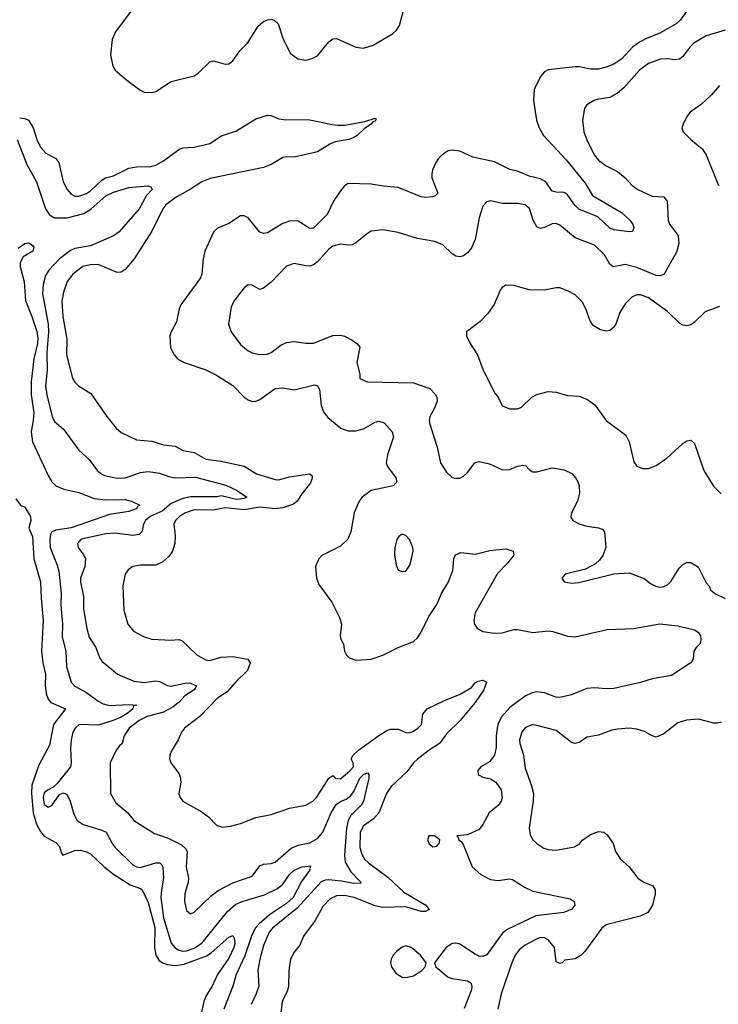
# Model space of a CAD drawing. Header units: inches. Extents: x 1245430 to 1420861, y 606325 to 671315.
# Tile 56 of 256: x 1291483 to 1295114, y 623515 to 628632. Entities that reach past the tile are written whole.
import ezdxf

# ---------------------------------------------------------------- set-up
doc = ezdxf.new("R2010")
doc.units = ezdxf.units.IN
doc.header["$MEASUREMENT"] = 0
doc.layers.add('B2692', color=7, linetype='Continuous')

msp = doc.modelspace()

# ---------------------------------------------------------------- linework, layer by layer
at = {"layer": 'B2692', "color": 5}
for points, elevation in [([(1292062.2, 628677.8), (1291980.3, 628570), (1291962.6, 628530), (1291955.3, 628450), (1291966.4, 628390), (1291978.8, 628370), (1292038.6, 628318.6), (1292107.7, 628267.7), (1292130, 628256.5), (1292170, 628253.6), (1292190, 628259.7), (1292270, 628311.1), (1292390, 628340.7), (1292410, 628353.6), (1292470, 628412.9), (1292490, 628417.7), (1292550, 628402), (1292570, 628403.7), (1292590, 628418.7), (1292627.1, 628470), (1292666.2, 628510), (1292721.5, 628598.5), (1292750, 628622.7), (1292770, 628631), (1292790, 628634.5), (1292804.9, 628630), (1292826, 628610), (1292851.8, 628531.8), (1292890, 628456.5), (1292928.5, 628428.5), (1292970, 628422.4), (1293002.7, 628430), (1293030, 628445.3), (1293090, 628516.5), (1293110, 628533.1), (1293130, 628534.9), (1293230, 628489.1), (1293270, 628484.4), (1293319.6, 628500.4), (1293420.4, 628559.6), (1293441.8, 628578.2), (1293457.3, 628602.7), (1293490, 628725.5)], 920), ([(1294963.4, 628696.6), (1294915.9, 628630), (1294893.8, 628610), (1294810, 628561.9), (1294743, 628537), (1294703.6, 628516.4), (1294669.2, 628490.8), (1294611.9, 628428.1), (1294570, 628401.2), (1294530, 628384.9), (1294490, 628375.3), (1294450, 628375.4), (1294390, 628387.7), (1294370, 628387.7), (1294230, 628372.2), (1294210, 628360.9), (1294190, 628337.4), (1294156.9, 628270), (1294152.5, 628212.5), (1294169.1, 628110), (1294182.2, 628070), (1294204.8, 628030), (1294323.4, 627903.4), (1294422.2, 627782.2), (1294458.9, 627718.9), (1294610.1, 627630.1), (1294654, 627590), (1294668.7, 627570), (1294674.6, 627550), (1294668.1, 627531.9), (1294650.2, 627529.8), (1294570, 627540.2), (1294550, 627549.2), (1294488.1, 627608.1), (1294388.3, 627648.3), (1294368, 627668), (1294330, 627721.7), (1294318.2, 627730), (1294310, 627734.5), (1294270, 627735.4), (1294250, 627741.5), (1294217.8, 627790), (1294190, 627805.9), (1294130, 627819.4), (1294070, 627844.9), (1294030, 627854.4), (1293950, 627893.2), (1293838.2, 627918.2), (1293770, 627948.2), (1293730, 627954.8), (1293710, 627950.7), (1293677.6, 627930), (1293658.3, 627910), (1293644.7, 627890), (1293628.6, 627851.4), (1293623.8, 627830), (1293625.2, 627810), (1293656, 627730), (1293642.7, 627717.3), (1293628.7, 627711.3), (1293592.5, 627707.5), (1293570, 627711.2), (1293450, 627760.3), (1293373.4, 627766.6), (1293310, 627778), (1293190, 627781), (1293170, 627768.3), (1293150, 627743.5), (1293114.2, 627690), (1293080.1, 627619.9), (1293010, 627548.8), (1292990, 627546.8), (1292930, 627585), (1292890, 627587.1), (1292850, 627573.6), (1292770, 627524.8), (1292750, 627521.4), (1292730, 627528.5), (1292670, 627603.1), (1292650, 627613.8), (1292630, 627612.8), (1292570, 627573.6), (1292510, 627549.7), (1292490, 627527.6), (1292444.6, 627430), (1292435.5, 627390), (1292429.5, 627310.5), (1292421.8, 627290), (1292320.2, 627150), (1292311.4, 627130), (1292297.2, 627062.8), (1292269.1, 627010.9), (1292263.1, 626990), (1292267, 626927), (1292284.9, 626890), (1292302.4, 626870), (1292337.3, 626850), (1292450, 626813), (1292505.2, 626785.2), (1292590, 626731.6), (1292649, 626670), (1292670, 626655.8), (1292690, 626648.3), (1292710, 626650.2), (1292730, 626659.1), (1292810, 626715.8), (1292850, 626718.9), (1292910, 626708.9), (1293015.1, 626735.1), (1293030.2, 626730.2), (1293040.2, 626710), (1293050, 626626.8), (1293063.6, 626590), (1293084.8, 626564.8), (1293152.2, 626510), (1293190, 626495), (1293230, 626494.8), (1293270, 626506.7), (1293330, 626540.6), (1293350, 626546), (1293376.7, 626536.7), (1293419.3, 626490), (1293425.1, 626465.1), (1293393.7, 626370), (1293387.5, 626330), (1293393.6, 626310), (1293439, 626250), (1293440.9, 626230), (1293437.3, 626222.7), (1293424, 626210), (1293310, 626185.9), (1293261.7, 626150), (1293247.3, 626130), (1293221, 626070), (1293203.2, 625970), (1293188.2, 625931.8), (1293150, 625896.8), (1293052.8, 625847.2), (1293038, 625830), (1293019.5, 625790), (1293024.9, 625730), (1293037.2, 625697.2), (1293105.7, 625605.7), (1293145.4, 625525.4), (1293154.6, 625490), (1293148.7, 625430), (1293152.2, 625412.2), (1293166.2, 625386.2), (1293170.7, 625350), (1293180.7, 625330), (1293194.9, 625314.9), (1293230, 625303.1), (1293310, 625309.1), (1293370, 625329.2), (1293450, 625369.3), (1293530, 625400.9), (1293550, 625419.5), (1293570, 625448.7), (1293609, 625530), (1293650, 625593.4), (1293675, 625650), (1293711.4, 625710), (1293734, 625770), (1293739.4, 625830), (1293748.3, 625851.7), (1293776, 625864), (1293850, 625854.6), (1293926.6, 625873.4), (1293990, 625881.2), (1294010, 625881.7), (1294046.8, 625870), (1294050.4, 625850), (1294019.6, 625810), (1293966.4, 625753.6), (1293849.2, 625550), (1293842.5, 625510), (1293845.8, 625490), (1293860.7, 625470), (1293890, 625453.1), (1293950, 625443.3), (1293990, 625446.5), (1294050, 625462.9), (1294070, 625463.4), (1294150, 625446.9), (1294230, 625455.6), (1294253.2, 625453.2), (1294330, 625428.4), (1294370, 625425.6), (1294536.4, 625463.6), (1294672.6, 625467.4), (1294810, 625492.1), (1294902.5, 625482.5), (1294990, 625461.8), (1295008.9, 625448.9), (1295020.2, 625430), (1295023.5, 625410), (1295018.6, 625390), (1294998.7, 625370), (1294987, 625350), (1294982.4, 625310), (1294970.5, 625290), (1294870, 625223.6), (1294770, 625206.6), (1294710, 625187.6), (1294570, 625157.1), (1294530, 625153.8), (1294470, 625159.8), (1294430, 625155.5), (1294350, 625123.1), (1294290, 625109.8), (1294268.9, 625111.1), (1294210, 625133.4), (1294170, 625139.2), (1294145.3, 625134.7), (1294110, 625117.3), (1294030, 625057), (1293988.9, 625010), (1293970, 624973.7), (1293963.4, 624950), (1293958.6, 624910), (1293959.3, 624850), (1293949.6, 624810.4), (1293924.1, 624775.9), (1293879.5, 624750), (1293863.2, 624730), (1293865.5, 624710), (1293870, 624705.8), (1293890, 624694.7), (1293930, 624686.2), (1293956.5, 624670), (1293984.4, 624630), (1293990.2, 624590), (1293984.9, 624570), (1293970.4, 624550), (1293922.3, 624510), (1293890.2, 624449.8), (1293870, 624423), (1293810, 624396.2), (1293754, 624390), (1293762, 624382), (1293764.7, 624370), (1293779.5, 624359.5), (1293790, 624342.8), (1293834.6, 624230), (1293878.7, 624190), (1293930, 624163.2), (1293970, 624157.7), (1294027.8, 624167.8), (1294044.2, 624164.2), (1294110, 624122.2), (1294150, 624103.2), (1294343.6, 624063.6), (1294364.9, 624050), (1294368, 624030), (1294352.7, 624010), (1294310, 623992.4), (1294164.4, 623975.6), (1294015.8, 623904.2), (1293990, 623883.8), (1293910, 623772.8), (1293890, 623763.1), (1293870, 623765.8), (1293850, 623776.2), (1293770, 623828.4), (1293750, 623833.5), (1293730, 623831.6), (1293698.6, 623810), (1293638.8, 623730), (1293646, 623710), (1293710, 623656.9), (1293730, 623649.4), (1293810, 623637.7), (1293826.7, 623626.7), (1293832.4, 623610), (1293830.2, 623590), (1293792.7, 623492.7)], 920), ([(1295150, 628578.3), (1295050, 628547.9), (1294985.5, 628510), (1294965.2, 628490), (1294930, 628441.7), (1294912.7, 628427.3), (1294890, 628423.1), (1294850, 628428.7), (1294813.3, 628426.7), (1294750, 628404.8), (1294703.2, 628370), (1294622, 628278), (1294590, 628249.7), (1294550, 628228.2), (1294490, 628219.7), (1294468.1, 628211.9), (1294430.7, 628190), (1294418.4, 628170), (1294407, 628110), (1294414, 628050), (1294430, 628007.3), (1294468.9, 627930), (1294490, 627903.1), (1294530, 627872), (1294590, 627842.6), (1294630, 627810.3), (1294666.3, 627770), (1294696, 627750), (1294770, 627715), (1294831, 627711), (1294847.4, 627690), (1294852.3, 627590), (1294860.2, 627570), (1294904.2, 627510), (1294907.8, 627470), (1294896.7, 627423.3), (1294830, 627308.3), (1294810, 627300.8), (1294790, 627303.2), (1294690, 627344.8), (1294630, 627359.9), (1294567.3, 627347.3), (1294550, 627361.6), (1294522, 627410), (1294470, 627461), (1294370, 627499.3), (1294290, 627564.8), (1294270, 627573.3), (1294250, 627570.8), (1294210, 627551.6), (1294190, 627547.6), (1294170, 627555.4), (1294151.4, 627590), (1294131.8, 627651.8), (1294110, 627669.7), (1294070, 627677.7), (1293990, 627677.7), (1293930, 627691.6), (1293910, 627686), (1293890, 627664), (1293870, 627602), (1293850.2, 627489.8), (1293830, 627446), (1293810, 627420.5), (1293790, 627404.8), (1293770, 627399.8), (1293750, 627402.7), (1293730, 627415.4), (1293681.8, 627461.8), (1293640.3, 627480.3), (1293550, 627495.4), (1293450, 627525.7), (1293390, 627537.3), (1293370, 627539.8), (1293310, 627532.8), (1293290, 627521.6), (1293230, 627472.1), (1293210, 627462.4), (1293190, 627460.3), (1293150, 627466.3), (1293110, 627455.3), (1293090, 627439.3), (1293030, 627373.1), (1293010, 627358.2), (1292990, 627351.8), (1292970, 627352.8), (1292910, 627365.1), (1292870, 627351.1), (1292790, 627268), (1292750, 627237), (1292730, 627229.6), (1292690, 627252), (1292670, 627254.5), (1292650, 627238), (1292610.4, 627190), (1292595.8, 627170), (1292582.5, 627137.5), (1292568.5, 627050), (1292581.3, 627010), (1292630, 626944.9), (1292670, 626912), (1292690, 626901.7), (1292730, 626891.7), (1292770, 626894.6), (1292790, 626902.3), (1292839, 626941), (1292870, 626955.2), (1292910, 626960.6), (1292970, 626951.3), (1293010, 626951.4), (1293110, 626991.4), (1293150, 626992.7), (1293170, 626987.6), (1293210, 626967.4), (1293235.3, 626950), (1293250.3, 626930), (1293234.8, 626850), (1293251, 626790), (1293250, 626766.8), (1293290.7, 626750.7), (1293530, 626745.5), (1293614.9, 626714.9), (1293644.2, 626684.2), (1293651.4, 626670), (1293652.3, 626650), (1293637.3, 626610), (1293614.6, 626570), (1293610.3, 626550), (1293613.7, 626530), (1293652.2, 626410), (1293668.9, 626330), (1293700, 626280), (1293730, 626253.7), (1293750, 626248.9), (1293770, 626250.3), (1293790, 626260.3), (1293810, 626279.5), (1293848, 626330), (1293870, 626335.8), (1293923.5, 626323.5), (1293992.6, 626292.6), (1294030, 626294.7), (1294070, 626311.7), (1294097.1, 626317.1), (1294114, 626314), (1294132.7, 626292.7), (1294150, 626282), (1294170, 626282.4), (1294250, 626302.4), (1294313.1, 626293.1), (1294353, 626273), (1294372.1, 626252.1), (1294384.2, 626230), (1294390.2, 626210), (1294392.2, 626172.2), (1294381.8, 626130), (1294350.3, 626070), (1294347.7, 626047.7), (1294357.1, 626030), (1294390, 626011.8), (1294430, 625999.6), (1294491.5, 625991.5), (1294510, 625984.9), (1294521.6, 625970), (1294528.7, 625890), (1294513.2, 625846.8), (1294496.7, 625823.3), (1294475.9, 625804.1), (1294424, 625776), (1294318, 625750), (1294301, 625730), (1294312, 625710), (1294350, 625703), (1294387.9, 625707.9), (1294570, 625752.4), (1294650, 625757.6), (1294727.7, 625727.7), (1294761.6, 625701.6), (1294788.2, 625688.2), (1294810, 625683.1), (1294830, 625686), (1294850, 625696), (1294866.8, 625713.2), (1294910, 625781.7), (1294930, 625801.5), (1294950, 625811.4), (1294970, 625812), (1295008, 625788), (1295050, 625704.7), (1295067.1, 625687.1), (1295071.1, 625671.1), (1295096, 625650), (1295150, 625623.6)], 940), ([(1295119.3, 628290), (1295077.4, 628242.6), (1295025.8, 628194.2), (1294967.7, 628152.3), (1294950.6, 628130), (1294930.8, 628090), (1294924.7, 628070), (1294931.3, 628050), (1294971, 628010), (1295030, 627960.7), (1295050, 627930.8), (1295114, 627770)], 960), ([(1291482.6, 628122.6), (1291510, 628119.1), (1291527.8, 628110), (1291551.8, 628070), (1291571.6, 628010), (1291591, 627970), (1291618.6, 627938.6), (1291671.2, 627911.2), (1291686, 627890), (1291709.4, 627790), (1291730, 627750.3), (1291750, 627725.8), (1291770, 627715.9), (1291790, 627714.5), (1291830, 627729.4), (1291850, 627743), (1291910, 627799), (1291929, 627811), (1291970, 627821), (1292050, 627861), (1292090, 627867.3), (1292164, 627870), (1292190, 627877), (1292230, 627898.1), (1292310, 627958.5), (1292330, 627966.2), (1292390, 627970.1), (1292470, 627989.6), (1292530.9, 628029.1), (1292610, 628055.1), (1292710, 628117.8), (1292770, 628136.5), (1292790, 628134.7), (1292830, 628117.7), (1292853.7, 628113.7), (1292990, 628112.1), (1293106.8, 628086.8), (1293135.4, 628084.6), (1293170, 628083.6), (1293276, 628104), (1293330, 628121), (1293335.9, 628115.9), (1293330, 628104.5), (1293318.8, 628101.2), (1293310, 628089.3), (1293274, 628066), (1293237.3, 628030), (1293220, 628020), (1293194.8, 628010), (1293122.8, 627997.2), (1293094.9, 627985.1), (1293030, 627945.4), (1292910, 627917.8), (1292870, 627920.3), (1292850, 627916.1), (1292790, 627880.6), (1292750, 627864.1), (1292472.8, 627807.2), (1292430, 627789.9), (1292370, 627750.8), (1292295.2, 627710), (1292242.2, 627670), (1292226.9, 627650), (1292170, 627533.5), (1292076.9, 627390), (1292030, 627334.5), (1292010, 627320.7), (1291990, 627318.2), (1291890, 627360.2), (1291850, 627359.1), (1291810, 627349), (1291758.4, 627310), (1291730, 627272.3), (1291710, 627216.2), (1291701.7, 627170), (1291706.4, 627090), (1291727.3, 626972.7), (1291726.4, 626890), (1291756.9, 626770), (1291768.5, 626748.5), (1291788.4, 626730), (1291851.8, 626690), (1291934.9, 626570), (1291984, 626510), (1292010, 626486.7), (1292090, 626449.1), (1292170, 626441.5), (1292230, 626423), (1292290, 626416.2), (1292333, 626393), (1292390, 626383.2), (1292450, 626348.7), (1292530, 626337.8), (1292650, 626312.7), (1292712.7, 626272.7), (1292810, 626243.2), (1292830, 626240.2), (1292883.6, 626256.4), (1292990, 626271.3), (1293002, 626262), (1293003.5, 626250), (1292994.3, 626225.7), (1292950, 626169.8), (1292925.3, 626130), (1292905.1, 626114.9), (1292850, 626095.8), (1292810, 626090.2), (1292730, 626098.6), (1292650, 626085.7), (1292550, 626095.4), (1292490, 626083.6), (1292390, 626084.9), (1292343.6, 626070), (1292312.4, 626050), (1292292.4, 626030), (1292283.2, 626010), (1292290.2, 625950), (1292288.6, 625910), (1292276.6, 625870), (1292257.5, 625842.5), (1292226, 625814), (1292190, 625796.5), (1292110, 625798.2), (1292070, 625789.8), (1292046.8, 625773.2), (1292031.3, 625750), (1292019.1, 625690), (1292023.7, 625563.7), (1292044.4, 625490), (1292073.7, 625453.7), (1292126.1, 625426.1), (1292170, 625412.9), (1292270, 625408), (1292310, 625411.5), (1292325.5, 625405.5), (1292404.9, 625330), (1292450, 625305.8), (1292470, 625302.2), (1292530, 625318.8), (1292590, 625322.7), (1292669.1, 625309.1), (1292680.8, 625290), (1292666.7, 625250), (1292607.4, 625192.6), (1292561.6, 625138.4), (1292510, 625106.4), (1292418.3, 625010), (1292339.5, 624950), (1292324.4, 624930), (1292306.4, 624890), (1292270, 624829), (1292262.4, 624810), (1292261.3, 624790), (1292268.5, 624770), (1292312, 624712), (1292317, 624697), (1292320.9, 624670), (1292310.4, 624610), (1292316.4, 624590), (1292330.6, 624570), (1292430, 624516.1), (1292464.2, 624490), (1292506.1, 624446.1), (1292535.8, 624435.8), (1292579.1, 624440.9), (1292630, 624454.3), (1292710, 624486.4), (1292790, 624501.6), (1292884.8, 624535.2), (1292970, 624549.2), (1293006, 624570), (1293025.4, 624590), (1293090, 624690.3), (1293110, 624704.9), (1293121.6, 624690), (1293150, 624687.3), (1293200.3, 624730), (1293217.3, 624750), (1293215.1, 624770), (1293204.8, 624790), (1293216.5, 624810), (1293243.4, 624836.6), (1293348.5, 624911.5), (1293390, 624937.8), (1293410, 624945), (1293450, 624944.3), (1293490, 624927.3), (1293510, 624926.5), (1293530, 624935.3), (1293552.3, 624950), (1293570.7, 624969.3), (1293577.2, 625022.8), (1293601, 625050), (1293690, 625093.8), (1293772.7, 625127.3), (1293830, 625161.7), (1293850, 625185.3), (1293864.7, 625195.3), (1293890, 625200.2), (1293908.2, 625190), (1293895, 625150), (1293850, 625083.4), (1293771.9, 624990), (1293700, 624920), (1293664.4, 624870), (1293610, 624835.6), (1293550, 624789.9), (1293529.4, 624770), (1293495.6, 624724.4), (1293412.6, 624647.4), (1293389.7, 624610.3), (1293349.3, 624510.7), (1293320.8, 624479.2), (1293270, 624442.9), (1293252.5, 624410), (1293250.7, 624330), (1293262.8, 624290), (1293275.4, 624270), (1293295.8, 624250), (1293396, 624176), (1293478.7, 624098.7), (1293594.3, 624030), (1293611.4, 624008.6), (1293590, 623997.3), (1293570, 623996.5), (1293490, 624020.9), (1293370, 624017.3), (1293330, 624026.8), (1293221.5, 624070), (1293170, 624081), (1293130, 624079), (1293096.3, 624063.7), (1293057.3, 624022.7), (1293018.4, 623950), (1292958, 623870), (1292937.9, 623822.1), (1292910, 623786), (1292890.2, 623750), (1292881, 623690), (1292879.8, 623610), (1292873.9, 623586.1), (1292846.8, 623530), (1292840.7, 623470)], 880), ([(1291470, 628010.2), (1291520.4, 627880.4), (1291570.5, 627790.5), (1291615.9, 627650), (1291637.9, 627617.9), (1291663.4, 627603.4), (1291730, 627602.1), (1291815.6, 627624.4), (1291852.3, 627647.7), (1291930, 627716.4), (1291970, 627735.9), (1292050, 627759.4), (1292148.4, 627768.4), (1292164.5, 627764.5), (1292170.3, 627750), (1292140.8, 627719.2), (1292103.6, 627650), (1291999.7, 627530), (1291970, 627509), (1291850, 627457), (1291770, 627442.7), (1291746.9, 627433.1), (1291689.5, 627390), (1291633.6, 627330), (1291616.4, 627303.6), (1291604, 627256), (1291600.9, 627210), (1291630.1, 627050.1), (1291632.8, 627010), (1291623.5, 626903.5), (1291624.9, 626810), (1291617.6, 626730), (1291622.8, 626682.8), (1291650.8, 626570.8), (1291664.3, 626544.3), (1291710, 626504.2), (1291790, 626394.4), (1291845.1, 626345.1), (1291886, 626290), (1291908.8, 626270), (1291923.6, 626263.6), (1291990, 626250.2), (1292030, 626251), (1292110, 626279.8), (1292150, 626283.5), (1292210, 626275), (1292257.4, 626257.4), (1292290, 626251), (1292395.5, 626255.5), (1292553.3, 626213.3), (1292610, 626187.2), (1292662.3, 626150), (1292650, 626143.2), (1292610, 626139.3), (1292530, 626157.4), (1292506.7, 626153.3), (1292370, 626152.2), (1292330, 626144.1), (1292270, 626117.7), (1292222.7, 626077.3), (1292160.1, 626050), (1292137, 626030), (1292125.9, 626010), (1292117.8, 625970), (1292103, 625957), (1292070, 625952.2), (1291976.9, 625963.1), (1291930, 625960.5), (1291810, 625933.9), (1291800.3, 625930), (1291783.6, 625910), (1291785.7, 625890), (1291816, 625850), (1291824, 625830), (1291821.2, 625790), (1291799.3, 625730), (1291797.8, 625710), (1291814.1, 625634.1), (1291813.5, 625570), (1291831.3, 625468.7), (1291843.7, 625423.7), (1291877.6, 625370), (1291897.7, 625317.7), (1291910, 625298.7), (1291990.2, 625230.2), (1292075.1, 625195.1), (1292130, 625187.6), (1292190, 625196.9), (1292210, 625192.6), (1292250, 625171.3), (1292268.8, 625168.8), (1292350, 625185.2), (1292370, 625183.3), (1292402.3, 625170), (1292389.2, 625150), (1292341.7, 625118.3), (1292313.7, 625086.3), (1292279.4, 625060.6), (1292230, 625034.2), (1292144.7, 625010), (1292102.8, 624990), (1292052.3, 624950), (1292026, 624910), (1292015.8, 624870), (1292000.9, 624859.1), (1291983.5, 624836.5), (1291952.6, 624770), (1291954, 624610), (1291981.5, 624561.5), (1292045.3, 624510), (1292076.1, 624470), (1292183.4, 624403.4), (1292250, 624379.5), (1292323.1, 624343.1), (1292345, 624325), (1292353.5, 624310), (1292347.8, 624230), (1292359.7, 624170), (1292358.2, 624150), (1292340.2, 624090), (1292339.7, 624050), (1292350, 624002), (1292370, 623985.3), (1292390, 623993.7), (1292479.1, 624080.9), (1292513.7, 624106.3), (1292590, 624145.6), (1292690, 624180.2), (1292730, 624234.7), (1292750, 624244.1), (1292790, 624246), (1292810, 624254.3), (1292892.8, 624327.2), (1292930, 624341.9), (1292990, 624353.4), (1293030, 624376.4), (1293057.6, 624410), (1293101, 624510), (1293127.1, 624552.9), (1293150, 624569), (1293179, 624581), (1293201.4, 624598.6), (1293218.7, 624621.3), (1293250.9, 624690), (1293270, 624709.1), (1293290, 624717.2), (1293298, 624710), (1293298, 624690), (1293269.2, 624570), (1293258, 624550), (1293203, 624497), (1293189.4, 624470.6), (1293180.7, 624430), (1293170.5, 624290.5), (1293174.3, 624254.3), (1293203.7, 624203.7), (1293256, 624150), (1293254.9, 624145.1), (1293217.6, 624142.4), (1293155.6, 624155.6), (1293090, 624162), (1293070, 624159.7), (1293050, 624150.9), (1292925.3, 624014.7), (1292796.3, 623910), (1292778.4, 623890), (1292750, 623821.1), (1292730.1, 623750), (1292719.8, 623690), (1292725.5, 623610), (1292712.3, 623570), (1292685.8, 623514.2)], 860), ([(1291475.4, 627444.6), (1291510, 627468.5), (1291530, 627472.7), (1291550, 627459.1), (1291556.4, 627450), (1291550.3, 627430), (1291500.8, 627399.2), (1291484.6, 627370), (1291485.5, 627350), (1291505.2, 627270), (1291513.5, 627173.5), (1291546.1, 627090), (1291571.1, 627011.1), (1291576.5, 626976.5), (1291574.8, 626950), (1291556.4, 626870), (1291541.5, 626750), (1291542.8, 626682.8), (1291555.6, 626590), (1291553.5, 626550), (1291541.5, 626490), (1291550, 626438), (1291630, 626263.6), (1291650, 626230.2), (1291670.3, 626210), (1291712.5, 626192.5), (1291790, 626174.6), (1291870, 626144), (1291930, 626137.3), (1292030, 626138.4), (1292063.1, 626130), (1292107.3, 626110), (1292096.7, 626103.3), (1292088.4, 626090), (1292050, 626076.8), (1291950, 626060.9), (1291750, 625990.6), (1291670, 625979.1), (1291649.4, 625970.6), (1291643.3, 625956.7), (1291638.9, 625930), (1291640.3, 625890), (1291677.7, 625797.7), (1291686, 625766), (1291698.6, 625650), (1291696.2, 625590), (1291704.5, 625490), (1291704.2, 625424.2), (1291721.9, 625350), (1291726.1, 625270), (1291749.3, 625190), (1291769.1, 625169.1), (1291830, 625135.3), (1291890, 625090.2), (1291916.1, 625076.1), (1291950, 625068.8), (1292050, 625072.8), (1292090.8, 625070), (1292074, 625066), (1292071.3, 625050), (1292046, 625030), (1292010, 625007.2), (1291968.6, 624990), (1291890, 624965.7), (1291791.5, 624968.5), (1291770.1, 624950), (1291759.5, 624930), (1291749.4, 624889.4), (1291746.4, 624846.4), (1291750.9, 624770), (1291746.2, 624750), (1291677.4, 624662.6), (1291657.1, 624642.9), (1291630, 624629.7), (1291610, 624613.7), (1291605.2, 624590), (1291610, 624552.7), (1291630, 624539.1), (1291650, 624548), (1291690, 624605.3), (1291710, 624614.9), (1291727.7, 624607.7), (1291744.5, 624570), (1291763.9, 624503.9), (1291781.7, 624470), (1291812.4, 624450), (1291910, 624420.9), (1291931.5, 624410), (1291963.8, 624350), (1291979.3, 624330), (1292070, 624240.5), (1292090, 624228.8), (1292110, 624225.5), (1292190, 624249.5), (1292210.1, 624250.1), (1292220.6, 624240.6), (1292226.9, 624226.9), (1292230.6, 624170), (1292218.9, 624110), (1292216.8, 624070), (1292230, 623964.2), (1292270, 623832.9), (1292290, 623809.3), (1292310, 623796.1), (1292330, 623790.8), (1292350, 623792.8), (1292390, 623807.2), (1292430, 623832.5), (1292563.1, 623996.9), (1292605.2, 624034.8), (1292638.3, 624050), (1292755.3, 624084.7), (1292822.5, 624117.5), (1292850, 624139), (1292884.2, 624190), (1292910, 624211.9), (1292950, 624230.1), (1292994, 624234), (1292988.9, 624210), (1292946.5, 624153.5), (1292903.9, 624070), (1292870, 624038.5), (1292780.5, 623979.5), (1292726.6, 623933.4), (1292706.3, 623910), (1292687.5, 623870), (1292652.5, 623767.5), (1292607.2, 623670), (1292590.5, 623609.5), (1292542.8, 623490)], 840), ([(1295118.9, 627141.1), (1295045.7, 627114.3), (1294990, 627059.7), (1294970, 627046), (1294950, 627040.5), (1294930, 627044.2), (1294914.2, 627054.2), (1294850, 627116.3), (1294750, 627186), (1294710, 627201.7), (1294690, 627202.6), (1294663.8, 627190), (1294630, 627155.6), (1294601.3, 627110), (1294580.2, 627050), (1294570, 627033.6), (1294550, 627016.9), (1294530, 627014.3), (1294500.4, 627020.4), (1294463.3, 627043.3), (1294446.7, 627066.7), (1294425.7, 627130), (1294406.7, 627166.7), (1294370, 627202.9), (1294330, 627223.6), (1294290, 627238.4), (1294270, 627239.5), (1294210, 627227), (1294130, 627228), (1294050, 627251.3), (1294010, 627253.3), (1293990, 627240.7), (1293982, 627230), (1293948.6, 627151.4), (1293914.9, 627105.1), (1293876.7, 627063.3), (1293804.7, 627010), (1293804.7, 626990), (1293824, 626950), (1293862, 626890), (1293890.7, 626810), (1293951.7, 626691.7), (1293970.2, 626670.2), (1293990, 626625.5), (1294030, 626610.4), (1294070, 626610.4), (1294090, 626619.3), (1294144.7, 626670), (1294170, 626684.7), (1294230, 626699.2), (1294270, 626696.5), (1294330, 626678.4), (1294390, 626675.8), (1294430, 626660.3), (1294471.5, 626631.5), (1294530.4, 626550), (1294633.2, 626473.2), (1294650, 626438.8), (1294673.8, 626333.8), (1294690, 626312.7), (1294719.5, 626299.5), (1294750, 626300.3), (1294790, 626316), (1294845.9, 626354.1), (1294930, 626430.4), (1294950, 626443), (1294970, 626447.3), (1294990.5, 626430), (1295038.8, 626290), (1295088.6, 626208.6), (1295128.5, 626168.5)], 960), ([(1291462, 626142), (1291487.3, 626110), (1291510, 626098.8), (1291539.1, 626050), (1291540.7, 626030), (1291530.4, 625990), (1291550, 625946.8), (1291556.5, 625830), (1291590.9, 625710), (1291593.5, 625626.5), (1291604.5, 625510), (1291596.2, 625350), (1291602.1, 625290), (1291615.9, 625230), (1291615, 625170), (1291619.5, 625130), (1291630, 625101.7), (1291644.2, 625084.2), (1291721.1, 625050), (1291657.9, 624970), (1291637.6, 624862.4), (1291582.4, 624757.6), (1291546.5, 624653.5), (1291543.4, 624610), (1291553.2, 624510), (1291570, 624451.8), (1291590, 624413.7), (1291610, 624388.4), (1291670, 624355.9), (1291690, 624335.6), (1291699.9, 624299.9), (1291706.8, 624290), (1291770, 624314.8), (1291796.8, 624316.8), (1291830, 624307.8), (1291850, 624296.8), (1291920.8, 624230), (1291970, 624192.2), (1292056.4, 624136.4), (1292110, 624117), (1292118.5, 624110), (1292150, 624044.5), (1292185.5, 623914.5), (1292183.4, 623810), (1292189.7, 623770), (1292205.1, 623745.1), (1292224.6, 623730), (1292250, 623721.6), (1292290, 623717.1), (1292337, 623723), (1292453.5, 623766.5), (1292477.5, 623782.5), (1292570, 623864.6), (1292590, 623871.8), (1292598, 623858), (1292600.1, 623830), (1292595.8, 623810), (1292570, 623754.6), (1292510.6, 623670), (1292483.5, 623610), (1292450, 623557.2), (1292438.9, 623530), (1292423, 623450)], 820), ([(1295130, 624981.6), (1295110, 624975.4), (1295090, 624976.8), (1295010, 624997.2), (1294948.2, 624991.8), (1294902.8, 624977.2), (1294830, 624920.5), (1294790, 624903.5), (1294769.8, 624909.8), (1294730, 624932.6), (1294690, 624944.4), (1294650.3, 624949.7), (1294590, 624944.7), (1294560.9, 624939.1), (1294490, 624914), (1294430, 624903.9), (1294390, 624875.6), (1294370, 624869.8), (1294350, 624876.1), (1294270, 624938.1), (1294170, 624964.8), (1294150, 624967.3), (1294130, 624962.7), (1294110, 624952.1), (1294091.6, 624930), (1294079.7, 624890), (1294081.8, 624870), (1294100.2, 624810), (1294110, 624742.8), (1294143.2, 624650), (1294152.2, 624610), (1294151.8, 624570), (1294130.2, 624430), (1294136, 624396), (1294150.3, 624370), (1294170.4, 624350), (1294206.1, 624326.1), (1294230, 624319.1), (1294270, 624316.9), (1294366.3, 624333.7), (1294390, 624347.7), (1294409.3, 624370), (1294450, 624398), (1294490, 624413), (1294518, 624410), (1294536.1, 624396.1), (1294566.8, 624350), (1294578.8, 624310), (1294606, 624270), (1294650.4, 624230), (1294695.5, 624170), (1294727.3, 624150), (1294773, 624130), (1294784.9, 624110), (1294784.9, 624090), (1294771.4, 624030), (1294747.8, 623992.2), (1294707.3, 623972.7), (1294530, 623928.3), (1294507.4, 623910), (1294420.5, 623790), (1294400.5, 623770), (1294370, 623751.6), (1294315.3, 623744.7), (1294302, 623730), (1294290, 623726.6), (1294270, 623735.3), (1294262.9, 623810), (1294230, 623849.7), (1294210, 623860.3), (1294190, 623861.6), (1294170, 623854.8), (1294110, 623822.9), (1294079.6, 623800.4), (1294057.1, 623770), (1294039.8, 623730), (1293984.6, 623570), (1293967.5, 623490)], 940)]:
    msp.add_lwpolyline(points, dxfattribs=dict(at, elevation=elevation))
for points, elevation in [([(1293470, 625958), (1293452.8, 625947.2), (1293443, 625930), (1293433, 625890), (1293430.6, 625850), (1293439.8, 625799.8), (1293450, 625772), (1293470, 625764), (1293490, 625766.8), (1293510, 625798), (1293519.6, 625830), (1293527.3, 625870), (1293525.6, 625890), (1293509.4, 625930), (1293490, 625951.8)], 940), ([(1293609.2, 624390.8), (1293602.6, 624370), (1293610, 624348.4), (1293630, 624332.7), (1293650, 624337.1), (1293662.9, 624350), (1293667, 624370), (1293639, 624390)], 920), ([(1293490, 623818.2), (1293470, 623811.9), (1293441.1, 623790), (1293424.2, 623770), (1293413.7, 623750), (1293410.3, 623730), (1293414.9, 623710), (1293437, 623677), (1293470, 623656.9), (1293490, 623653.6), (1293530, 623662.4), (1293572.3, 623690), (1293589.5, 623710), (1293595.3, 623730), (1293565.1, 623770), (1293518, 623810)], 920)]:
    msp.add_lwpolyline(points, close=True, dxfattribs=dict(at, elevation=elevation))

doc.saveas('drawing.dxf')
